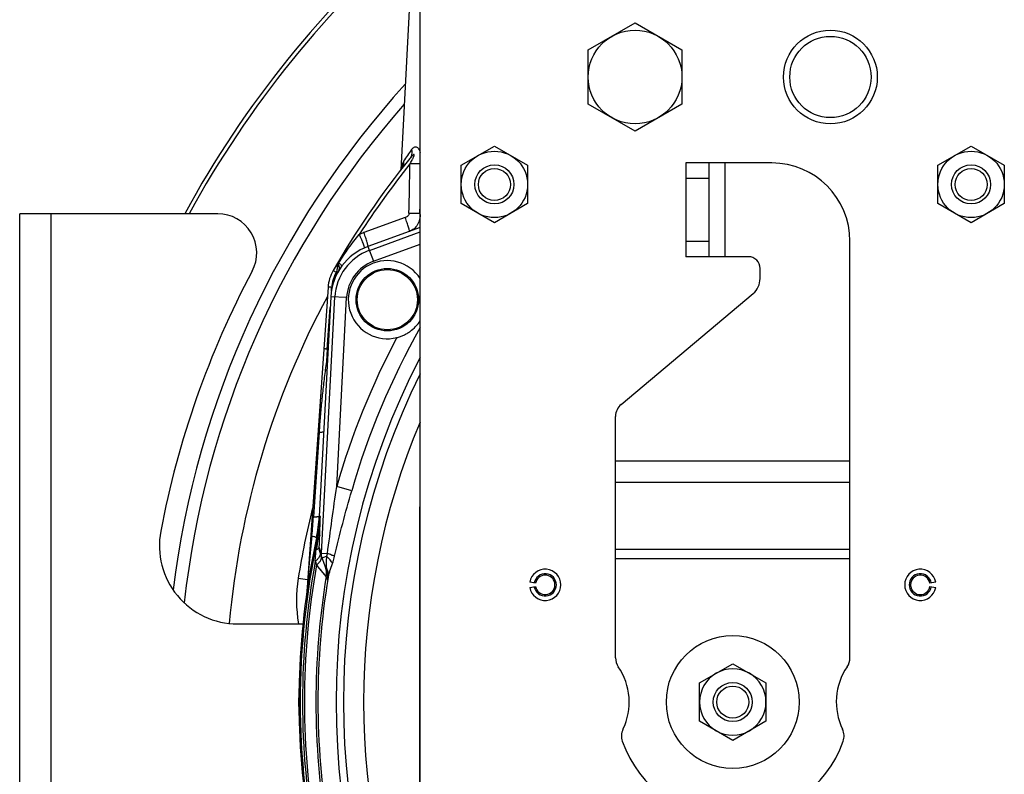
# Model space of a CAD drawing. Extents: x -3157 to 1181, y 8 to 2342.
# Tile 3 of 75: x -3157 to -2905, y 1162 to 1355. Entities that reach past the tile are written whole.
import ezdxf

# ---------------------------------------------------------------- set-up
doc = ezdxf.new("R2010")
doc.units = 0
doc.header["$LTSCALE"] = 65.395
doc.layers.get('0').update_dxf_attribs({"linetype": 'CONTINUOUS'})

msp = doc.modelspace()

# ---------------------------------------------------------------- linework, layer by layer
at = {"color": 6, "linetype": 'CONTINUOUS'}
for p, q in [((-3056.66, 1372.28), (-3059.57, 1316.9)), ((-3054.59, 990.7), (-3054.59, 1370.7)), ((-3011.59, 1347.63), (-2999.59, 1354.55)), ((-2999.59, 1354.55), (-2987.59, 1347.63)), ((-3011.59, 1333.77), (-3011.59, 1347.63)), ((-2987.59, 1347.63), (-2987.59, 1333.77)), ((-2999.59, 1326.84), (-3011.59, 1333.77)), ((-2987.59, 1333.77), (-2999.59, 1326.84)), ((-3044.09, 1318.1), (-3035.59, 1323.01)), ((-3035.59, 1323.01), (-3027.09, 1318.1)), ((-2922.09, 1318.1), (-2913.59, 1323.01)), ((-2913.59, 1323.01), (-2905.09, 1318.1)), ((-3044.09, 1308.29), (-3044.09, 1318.1)), ((-3027.09, 1318.1), (-3027.09, 1308.29)), ((-2986.59, 1318.7), (-2986.59, 1294.7)), ((-2964.59, 1318.7), (-2986.59, 1318.7)), ((-2980.59, 1294.7), (-2980.59, 1318.7)), ((-2922.09, 1308.29), (-2922.09, 1318.1)), ((-2905.09, 1318.1), (-2905.09, 1308.29)), ((-3035.59, 1303.38), (-3044.09, 1308.29)), ((-3027.09, 1308.29), (-3035.59, 1303.38)), ((-2913.59, 1303.38), (-2922.09, 1308.29)), ((-2905.09, 1308.29), (-2913.59, 1303.38)), ((-2944.59, 1192), (-2944.59, 1298.7)), ((-2970.59, 1294.7), (-2986.59, 1294.7)), ((-2967.59, 1289.08), (-2967.59, 1291.7)), ((-3078.17, 1286.87), (-3083.62, 1208.81)), ((-3003.16, 1256.9), (-2969.38, 1285.25)), ((-3070.99, 1283.78), (-3070.99, 1283.7)), ((-3054.99, 1283.61), (-3054.99, 1283.7)), ((-3004.59, 1192), (-3004.59, 1253.83)), ((-3080.42, 1228.23), (-3080.42, 1228.22)), ((-3078.56, 1214.51), (-3080.19, 1218.99)), ((-2983.09, 1185.6), (-2974.59, 1190.51)), ((-2974.59, 1190.51), (-2966.09, 1185.6)), ((-2983.09, 1175.79), (-2983.09, 1185.6)), ((-2966.09, 1185.6), (-2966.09, 1175.79)), ((-3085.59, 1180.7), (-3085.71, 1180.7)), ((-2974.59, 1170.88), (-2983.09, 1175.79)), ((-2966.09, 1175.79), (-2974.59, 1170.88))]:
    msp.add_line(p, q, dxfattribs=at)
at = {"color": 9, "linetype": 'CONTINUOUS'}
for p, q in [((-2976.59, 1318.7), (-2976.59, 1294.7)), ((-2980.59, 1314.7), (-2986.59, 1314.7)), ((-3054.64, 1305.8), (-3054.59, 1308.05)), ((-3054.64, 1305.8), (-3054.59, 1308.05)), ((-3149.09, 1305.7), (-3149.09, 1055.7)), ((-3054.59, 1305.82), (-3054.64, 1305.8)), ((-3058.39, 1304.71), (-3068.98, 1300.86)), ((-3067.59, 1296.33), (-3054.59, 1301.07)), ((-3066.57, 1293.52), (-3054.59, 1297.88)), ((-2986.59, 1298.7), (-2980.59, 1298.7)), ((-3067.95, 1297.32), (-3066.57, 1293.52)), ((-3076.86, 1291.15), (-3076.08, 1290.71)), ((-3077.32, 1285.88), (-3077.26, 1286.85)), ((-3079.86, 1218.78), (-3076.42, 1284.4)), ((-3073.43, 1284.24), (-3077.47, 1284.46)), ((-3075.96, 1235.89), (-3073.43, 1284.24)), ((-3078.36, 1271.05), (-3077.61, 1281.74)), ((-3078.59, 1267.84), (-3078.35, 1267.73)), ((-3080.46, 1249.81), (-3081.9, 1228.15)), ((-3004.59, 1242.43), (-2944.59, 1242.43)), ((-3072.12, 1234.78), (-3075.96, 1235.89)), ((-2944.59, 1236.93), (-3004.59, 1236.93)), ((-3080.14, 1228.19), (-3080.42, 1228.22)), ((-3081.14, 1222.74), (-3080.85, 1222.7)), ((-3079.86, 1218.78), (-3080.42, 1220.32)), ((-3004.59, 1219.86), (-2944.59, 1219.86)), ((-3079.86, 1218.78), (-3078.33, 1218.7)), ((-3079.69, 1217.6), (-3078.59, 1218)), ((-2944.59, 1217.36), (-3004.59, 1217.36)), ((-3078.64, 1212.84), (-3081.1, 1215.8)), ((-3085.8, 1212.41), (-3083.4, 1212.03))]:
    msp.add_line(p, q, dxfattribs=at)
at = {"color": 7, "linetype": 'CONTINUOUS'}
for p, q in [((-3157.09, 1055.7), (-3157.09, 1305.7)), ((-3106.42, 1305.7), (-3157.09, 1305.7)), ((-3101.34, 1200.7), (-3084.59, 1200.7))]:
    msp.add_line(p, q, dxfattribs=at)
at = {"color": 2, "linetype": 'CONTINUOUS'}
for p, q in [((-3054.59, 1302.19), (-3067.95, 1297.32)), ((-3075.75, 1292.87), (-3075.88, 1291)), ((-3075.38, 1293.17), (-3075.61, 1293.3)), ((-3075.58, 1292.84), (-3075.57, 1292.88)), ((-3077.47, 1284.46), (-3080.42, 1228.23)), ((-3078.36, 1271.05), (-3078.59, 1267.84)), ((-3078.18, 1270.97), (-3078.36, 1271.05)), ((-3054.79, 1230.7), (-3054.79, 1130.7)), ((-3080.85, 1222.7), (-3080.72, 1222.67)), ((-3025.05, 1211.13), (-3026.53, 1211.39)), ((-3026.53, 1210), (-3025.05, 1210.26)), ((-2922.65, 1211.39), (-2924.13, 1211.13)), ((-2924.13, 1210.26), (-2922.65, 1210)), ((-3085.47, 1187.71), (-3085.71, 1180.7)), ((-3085.71, 1180.7), (-3085.47, 1173.68))]:
    msp.add_line(p, q, dxfattribs=at)
at = {"color": 6, "linetype": 'CONTINUOUS'}
msp.add_lwpolyline([(-3059.2, 1317.53), (-3059.19, 1317.54), (-3059.19, 1317.55), (-3059.19, 1317.55), (-3059.19, 1317.54), (-3059.2, 1317.52), (-3059.21, 1317.5), (-3059.22, 1317.47), (-3059.24, 1317.42), (-3059.27, 1317.37), (-3059.3, 1317.31), (-3059.34, 1317.24), (-3059.38, 1317.17), (-3059.43, 1317.09), (-3059.49, 1317), (-3059.56, 1316.91), (-3059.57, 1316.9)], dxfattribs=at)
at = {"color": 9, "linetype": 'CONTINUOUS'}
for points in [[(-3080.42, 1214.98), (-3080.55, 1215.13), (-3080.68, 1215.29), (-3080.81, 1215.46), (-3080.95, 1215.62)], [(-3079.86, 1214.31), (-3079.96, 1214.43), (-3080.42, 1214.98)], [(-3078.69, 1212.9), (-3079.58, 1213.97), (-3079.86, 1214.31)]]:
    msp.add_lwpolyline(points, dxfattribs=at)
at = {"color": 6, "linetype": 'CONTINUOUS'}
for centre, radius in [((-2999.59, 1340.7), 12), ((-2949.59, 1340.7), 12), ((-2949.59, 1340.7), 10.4), ((-3035.59, 1313.2), 8.5), ((-2913.59, 1313.2), 8.5), ((-3035.59, 1313.2), 5), ((-2913.59, 1313.2), 5), ((-3035.59, 1313.2), 4.1), ((-2913.59, 1313.2), 4.1), ((-2974.59, 1180.7), 17), ((-2974.59, 1180.7), 5), ((-2974.59, 1180.7), 4.1)]:
    msp.add_circle(centre, radius, dxfattribs=at)
at = {"color": 2, "linetype": 'CONTINUOUS'}
msp.add_circle((-3062.99, 1283.7), 8, dxfattribs=at)
at = {"color": 9, "linetype": 'CONTINUOUS'}
msp.add_circle((-3062.99, 1283.7), 7.7, dxfattribs=at)
at = {"color": 7, "linetype": 'CONTINUOUS'}
for centre, radius, start, end in [((-2884.59, 1180.7), 262, 130.6936, 151.5034), ((-2884.59, 1180.7), 261, 130.6355, 151.3843), ((-2884.59, 1180.7), 235, 137.71, 172.988), ((-3106.42, 1295.7), 10, 332.0054, 90), ((-2890.09, 1180.7), 235, 152.0054, 169.2778), ((-3101.34, 1220.7), 20, 169.2778, 270)]:
    msp.add_arc(centre, radius, start, end, dxfattribs=at)
at = {"color": 9, "linetype": 'CONTINUOUS'}
for centre, radius, start, end in [((-2884.59, 1180.7), 231.79, 138.6873, 173.7139), ((-2862.17, 1185.87), 237.57, 145.0054, 145.8735), ((-2884.59, 1180.7), 220.84, 141.411, 147.1853), ((-8147.59, 1411.18), 5091.22, 358.81364, 358.95623), ((-3062.27, 1319.01), 3.43, 322.1078, 325.6371), ((-3062.31, 1319.03), 3.47, 325.6329, 327.2897), ((-3062.31, 1319.04), 3.48, 327.2891, 327.6742), ((-3062.33, 1319.05), 3.49, 327.6778, 334.1625), ((-3040.79, 1314.57), 18.74, 171.119, 171.7365), ((-3043.3, 1314.96), 16.19, 170.5634, 171.1167), ((-3062.99, 1283.7), 13.45, 110, 177), ((-3062.99, 1283.7), 10.45, 110, 177), ((-3068.27, 1286.22), 9.01, 150.124, 175.9954), ((-2884.59, 1180.7), 220.84, 150.013, 150.1231), ((-2884.59, 1180.7), 219.82, 151.814, 174.7482), ((-2884.59, 1180.7), 195.17, 150.5811, 163.9122), ((-2884.59, 1180.7), 199.17, 152.0666, 163.9122), ((-2819.44, 1230.42), 261.84, 171.7832, 172.2392), ((-2884.59, 1180.7), 191.54, 152.5715, 207.4285), ((-3110.69, 1190.08), 82.11, 66.8859, 67.2026), ((-2884.59, 1180.7), 189.64, 153.7003, 206.2997), ((-2884.59, 1180.7), 203.69, 165.8838, 171.0426), ((-3235.35, 1238.34), 153.79, 354.3803, 356.2011), ((-3575.4, 1241.53), 495.43, 357.9011, 358.457), ((-2884.59, 1180.7), 200.7, 167.9211, 192.0789), ((-2083.74, 1124.83), 1003.41, 174.36961, 175.17777), ((-2719.33, 1164.52), 366.03, 170.8598, 171.324), ((-3505.49, 1239.12), 425.49, 357.4675, 357.8808), ((-2884.59, 1180.7), 200.12, 169.6304, 190.3696), ((-2884.59, 1180.7), 199.62, 169.872, 190.128), ((-3083.57, 1213.66), 5, 11.119, 19.9719), ((-3049.55, 1206.7), 36.69, 171.0426, 189.415), ((-2884.59, 1180.7), 196.69, 170.5952, 189.4048), ((-2884.59, 1180.7), 196.17, 170.6567, 189.3433), ((-3083.56, 1213.66), 4.99, 350.4954, 11.0859), ((-3083.24, 1212.81), 4.98, 350.6896, 19.9964)]:
    msp.add_arc(centre, radius, start, end, dxfattribs=at)
at = {"color": 6, "linetype": 'CONTINUOUS'}
for centre, radius, start, end in [((-2884.59, 1180.7), 221.74, 141.1424, 150.1231), ((-2964.59, 1298.7), 20, 0, 90), ((-2970.59, 1291.7), 3, 0, 90), ((-3068.19, 1286.17), 10, 150.1231, 176), ((-3079.87, 1291.28), 4, 335.8139, 356), ((-2972.59, 1289.08), 5, 310, 360), ((-3000.59, 1253.83), 4, 130, 180), ((-2884.59, 1180.7), 184.5, 157.1362, 202.8638), ((-2884.59, 1180.7), 201, 167.9268, 167.9272), ((-3022.59, 1210.7), 4, 190, 170), ((-2926.59, 1210.7), 4, 10, 350), ((-3022.59, 1210.7), 2.85, 190, 170), ((-2926.59, 1210.7), 2.85, 10, 350), ((-3000.59, 1192), 4, 180, 214.4115), ((-2948.59, 1192), 4, 325.5885, 360), ((-3017.09, 1180.7), 16, 334.1774, 34.4115), ((-2932.09, 1180.7), 16, 145.5885, 205.8226), ((-2884.59, 1180.7), 201, 178, 182), ((-2974.59, 1180.7), 8.5, 120.0264, 179.9945), ((-2974.59, 1180.7), 8.5, 59.9791, 120.0222), ((-2974.59, 1180.7), 8.5, 0.0056, 59.9747), ((-2974.59, 1180.7), 8.5, 180.0055, 239.9745), ((-2974.59, 1180.7), 8.5, 300.0266, 359.9946), ((-2999.09, 1171.99), 4, 154.1774, 199.5766), ((-2974.59, 1180.7), 8.5, 239.9791, 300.0222), ((-2950.09, 1171.99), 4, 340.4234, 25.8226), ((-2974.59, 1180.7), 30, 199.5766, 340.4234)]:
    msp.add_arc(centre, radius, start, end, dxfattribs=at)
at = {"color": 2, "linetype": 'CONTINUOUS'}
for centre, radius, start, end in [((-3062.68, 1283.49), 18.48, 109.9505, 113.9878), ((-3062.99, 1283.7), 14.5, 110, 177), ((-3074.75, 1292.8), 1, 149.4806, 176), ((-3072.4, 1290.98), 3.69, 143.6824, 149.0606), ((-3062.99, 1283.7), 10, 32.8159, 284.0909), ((-2875.02, 1176.23), 223.23, 155.5991, 155.772), ((-3115.37, 1230.06), 35, 347.9272, 357), ((-3113.58, 1229.7), 33.48, 347.9228, 357.4108), ((-2884.59, 1180.7), 201, 167.9272, 178), ((-3076.51, 1220.33), 3.91, 199.5229, 200.0002), ((-3081.14, 1218.69), 0.997, 12.0479, 19.3354), ((-3073.43, 1219.62), 8.51, 199.9103, 200.4417), ((-3022.59, 1210.7), 2.5, 10.0001, 169.9999), ((-2926.59, 1210.7), 2.5, 10, 180), ((-3022.59, 1210.7), 2.5, 190, 360), ((-3022.6, 1210.7), 2.51, 0.0123, 9.9877), ((-2926.58, 1210.7), 2.51, 180.0123, 189.9877), ((-2926.59, 1210.7), 2.5, 190.0001, 349.9999), ((-2884.59, 1180.7), 201, 182, 192.0728)]:
    msp.add_arc(centre, radius, start, end, dxfattribs=at)
at = {"color": 6, "linetype": 'CONTINUOUS'}
msp.add_ellipse((-3115.39, 1230.06), major_axis=(-34.72, 4.59), ratio=0.999387, start_param=3.062486, end_param=3.220747, dxfattribs=at)
at = {"color": 9, "linetype": 'CONTINUOUS'}
for points, knots in [([(-3056.79, 1322.11), (-3056.7, 1321.71), (-3056.67, 1320.88), (-3057.02, 1320.11), (-3057.26, 1319.81)], [0, 0, 0, 0, 0.519801, 1, 1, 1, 1]), ([(-3057.21, 1318.44), (-3057.12, 1318.6), (-3056.94, 1318.92), (-3056.72, 1319.33), (-3056.55, 1319.65), (-3056.42, 1319.9), (-3056.33, 1320.1), (-3056.26, 1320.27), (-3056.21, 1320.4), (-3056.16, 1320.52), (-3056.13, 1320.63), (-3056.12, 1320.71), (-3056.12, 1320.77), (-3056.13, 1320.82), (-3056.17, 1320.85), (-3056.22, 1320.85), (-3056.29, 1320.82), (-3056.41, 1320.74), (-3056.56, 1320.6), (-3056.74, 1320.42), (-3056.98, 1320.16), (-3057.15, 1319.95), (-3057.26, 1319.81)], [0, 0, 0, 0, 0.131254, 0.262414, 0.327915, 0.393308, 0.458486, 0.490925, 0.523175, 0.555077, 0.586215, 0.601149, 0.615117, 0.627181, 0.637332, 0.648444, 0.661116, 0.688954, 0.748633, 0.810391, 0.873098, 1, 1, 1, 1]), ([(-3056.79, 1322.11), (-3056.71, 1322.23), (-3056.54, 1322.44), (-3056.26, 1322.69), (-3055.94, 1322.84), (-3055.43, 1322.84), (-3055, 1322.4), (-3054.74, 1321.84), (-3054.64, 1321.49), (-3054.59, 1321.3)], [0, 0, 0, 0, 0.124752, 0.23782, 0.339924, 0.437865, 0.674374, 0.829203, 1, 1, 1, 1]), ([(-3058.83, 1319.15), (-3058.88, 1319.07), (-3058.98, 1318.86), (-3059.14, 1318.35), (-3059.22, 1317.92), (-3059.27, 1317.62)], [0, 0, 0, 0, 0.187459, 0.423767, 1, 1, 1, 1]), ([(-3058.83, 1319.15), (-3058.83, 1319.01), (-3058.85, 1318.45), (-3059, 1317.89), (-3059.18, 1317.52)], [0, 0, 0, 0, 0.260079, 1, 1, 1, 1]), ([(-3054.59, 1318.47), (-3054.99, 1318.45), (-3055.86, 1318.43), (-3056.73, 1318.44), (-3057.21, 1318.44)], [0, 0, 0, 0, 0.456777, 1, 1, 1, 1]), ([(-3057.45, 1305.77), (-3057.46, 1305.55), (-3057.64, 1305.19), (-3058.02, 1304.87), (-3058.27, 1304.75), (-3058.39, 1304.71)], [0, 0, 0, 0, 0.461644, 0.725072, 1, 1, 1, 1]), ([(-3054.64, 1305.8), (-3055.06, 1305.78), (-3056, 1305.76), (-3056.93, 1305.77), (-3057.45, 1305.77)], [0, 0, 0, 0, 0.445018, 1, 1, 1, 1]), ([(-3054.64, 1305.8), (-3054.6, 1305.3), (-3054.66, 1304.29), (-3055.19, 1302.91), (-3056.1, 1301.81), (-3056.92, 1301.34), (-3057.35, 1301.18)], [0, 0, 0, 0, 0.264315, 0.517528, 0.760942, 1, 1, 1, 1]), ([(-3057.35, 1301.18), (-3057.34, 1301.18), (-3057.33, 1301.21), (-3057.33, 1301.26), (-3057.34, 1301.35), (-3057.38, 1301.52), (-3057.45, 1301.82), (-3057.58, 1302.26), (-3057.74, 1302.81), (-3057.94, 1303.42), (-3058.16, 1304.06), (-3058.32, 1304.49), (-3058.39, 1304.71)], [0, 0, 0, 0, 0.006669, 0.020299, 0.042445, 0.073835, 0.165277, 0.292142, 0.449231, 0.626677, 0.81363, 1, 1, 1, 1]), ([(-3075.38, 1293.17), (-3074.6, 1294.43), (-3072.96, 1296.9), (-3071.15, 1299.25), (-3070.19, 1300.38)], [0, 0, 0, 0, 0.499993, 1, 1, 1, 1]), ([(-3075.43, 1291.15), (-3075.36, 1291.26), (-3075.26, 1291.52), (-3075.25, 1291.95), (-3075.35, 1292.42), (-3075.49, 1292.72), (-3075.57, 1292.88)], [0, 0, 0, 0, 0.213651, 0.447091, 0.709256, 1, 1, 1, 1]), ([(-3074.68, 1292.28), (-3074.66, 1292.31), (-3074.68, 1292.39), (-3074.73, 1292.47), (-3074.84, 1292.63), (-3075.06, 1292.86), (-3075.26, 1293.06), (-3075.38, 1293.17)], [0, 0, 0, 0, 0.08574, 0.164262, 0.271766, 0.578597, 1, 1, 1, 1]), ([(-3077.26, 1286.85), (-3077.37, 1286.86), (-3077.54, 1286.87), (-3077.75, 1286.88), (-3077.89, 1286.88), (-3078.01, 1286.88), (-3078.09, 1286.88), (-3078.14, 1286.88), (-3078.16, 1286.88), (-3078.17, 1286.87), (-3078.17, 1286.87)], [0, 0, 0, 0, 0.375222, 0.553029, 0.710187, 0.83694, 0.928127, 0.981163, 0.994325, 1, 1, 1, 1]), ([(-3078.36, 1271.05), (-3078.48, 1271.06), (-3078.65, 1271.07), (-3078.86, 1271.08), (-3079, 1271.09), (-3079.11, 1271.09), (-3079.18, 1271.09), (-3079.23, 1271.09), (-3079.25, 1271.09), (-3079.26, 1271.09), (-3079.27, 1271.08), (-3079.27, 1271.08)], [0, 0, 0, 0, 0.388433, 0.560844, 0.710741, 0.833048, 0.923647, 0.956077, 0.979583, 0.994058, 1, 1, 1, 1]), ([(-3078.88, 1265.78), (-3079.06, 1264.45), (-3079.38, 1261.8), (-3079.8, 1257.81), (-3080.17, 1253.81), (-3080.37, 1251.14), (-3080.46, 1249.81)], [0, 0, 0, 0, 0.250019, 0.50005, 0.750063, 1, 1, 1, 1]), ([(-3080.46, 1249.81), (-3080.29, 1249.81), (-3079.98, 1249.81), (-3079.64, 1249.83), (-3079.45, 1249.84), (-3079.36, 1249.86), (-3079.31, 1249.87), (-3079.28, 1249.89), (-3079.28, 1249.9)], [0, 0, 0, 0, 0.445508, 0.757681, 0.862567, 0.935525, 0.979539, 1, 1, 1, 1]), ([(-3078.33, 1218.7), (-3077.95, 1221.57), (-3077.17, 1227.3), (-3076.36, 1233.03), (-3075.96, 1235.89)], [0, 0, 0, 0, 0.499881, 1, 1, 1, 1]), ([(-3076.5, 1218), (-3075.86, 1220.82), (-3074.46, 1226.43), (-3072.92, 1232), (-3072.12, 1234.78)], [0, 0, 0, 0, 0.499145, 1, 1, 1, 1]), ([(-3081.9, 1228.15), (-3081.7, 1228.15), (-3081.41, 1228.14), (-3081.04, 1228.15), (-3080.83, 1228.16), (-3080.66, 1228.17), (-3080.53, 1228.18), (-3080.46, 1228.2), (-3080.42, 1228.22), (-3080.42, 1228.23)], [0, 0, 0, 0, 0.411949, 0.584827, 0.730284, 0.845178, 0.928033, 0.9785, 1, 1, 1, 1]), ([(-3082.3, 1223.28), (-3082.14, 1223.22), (-3081.84, 1223.13), (-3081.51, 1223), (-3081.31, 1222.9), (-3081.22, 1222.84), (-3081.16, 1222.79), (-3081.14, 1222.75), (-3081.14, 1222.74)], [0, 0, 0, 0, 0.403949, 0.714185, 0.827293, 0.910981, 0.966321, 1, 1, 1, 1]), ([(-3080.29, 1223.38), (-3080.31, 1223.25), (-3080.42, 1222.98), (-3080.61, 1222.77), (-3080.72, 1222.67)], [0, 0, 0, 0, 0.462614, 1, 1, 1, 1]), ([(-3081.44, 1216.72), (-3081.43, 1216.97), (-3081.4, 1217.98), (-3081.29, 1218.99), (-3081.18, 1219.74)], [0, 0, 0, 0, 0.249145, 1, 1, 1, 1]), ([(-3081.18, 1219.74), (-3081.07, 1219.78), (-3080.88, 1219.86), (-3080.6, 1220.02), (-3080.44, 1220.19), (-3080.42, 1220.32)], [0, 0, 0, 0, 0.342098, 0.619076, 1, 1, 1, 1]), ([(-3080.2, 1219.02), (-3080.31, 1219.33), (-3080.41, 1219.77), (-3080.42, 1220.21), (-3080.42, 1220.32)], [0, 0, 0, 0, 0.747352, 1, 1, 1, 1]), ([(-3078.59, 1218), (-3078.6, 1217.46), (-3078.64, 1216.46), (-3078.65, 1215.45), (-3078.6, 1214.99)], [0, 0, 0, 0, 0.538872, 1, 1, 1, 1]), ([(-3078.33, 1218.7), (-3078.34, 1218.64), (-3078.41, 1218.4), (-3078.51, 1218.17), (-3078.59, 1218)], [0, 0, 0, 0, 0.256575, 1, 1, 1, 1]), ([(-3077.03, 1216.14), (-3077.18, 1216.48), (-3077.65, 1217.16), (-3078.25, 1217.72), (-3078.59, 1218)], [0, 0, 0, 0, 0.455189, 1, 1, 1, 1]), ([(-3076.5, 1218), (-3076.75, 1218.12), (-3077.36, 1218.37), (-3077.97, 1218.59), (-3078.33, 1218.7)], [0, 0, 0, 0, 0.428062, 1, 1, 1, 1]), ([(-3077.03, 1216.14), (-3076.98, 1216.29), (-3076.78, 1216.9), (-3076.61, 1217.53), (-3076.5, 1218)], [0, 0, 0, 0, 0.245978, 1, 1, 1, 1]), ([(-3078.56, 1214.51), (-3078.55, 1214.48), (-3078.56, 1214.7), (-3078.57, 1214.78), (-3078.59, 1214.93), (-3078.6, 1214.99)], [0, 0, 0, 0, 0.238537, 0.585814, 1, 1, 1, 1]), ([(-3078.6, 1214.99), (-3078.4, 1214.61), (-3078.11, 1213.81), (-3078.1, 1212.95), (-3078.16, 1212.55)], [0, 0, 0, 0, 0.507002, 1, 1, 1, 1]), ([(-3078.16, 1212.55), (-3078.1, 1212.82), (-3077.95, 1213.39), (-3077.57, 1214.59), (-3077.24, 1215.5), (-3077.03, 1216.14)], [0, 0, 0, 0, 0.223992, 0.469387, 1, 1, 1, 1]), ([(-3078.33, 1212.01), (-3078.31, 1211.97), (-3078.24, 1212.18), (-3078.22, 1212.29), (-3078.18, 1212.46), (-3078.16, 1212.55)], [0, 0, 0, 0, 0.2088, 0.539337, 1, 1, 1, 1]), ([(-3083.59, 1209.18), (-3083.6, 1209.14), (-3083.6, 1209.06), (-3083.63, 1208.73), (-3083.62, 1208.81)], [0, 0, 0, 0, 0.338314, 1, 1, 1, 1])]:
    msp.add_open_spline(points, degree=3, knots=knots, dxfattribs=at)
at = {"color": 2, "linetype": 'CONTINUOUS'}
for points, knots in [([(-3070.19, 1300.38), (-3070.1, 1300.17), (-3069.92, 1299.75), (-3069.65, 1299.12), (-3069.41, 1298.53), (-3069.2, 1298), (-3069.04, 1297.57), (-3068.95, 1297.27), (-3068.9, 1297.1), (-3068.89, 1297.02), (-3068.88, 1296.97), (-3068.89, 1296.94), (-3068.9, 1296.94)], [0, 0, 0, 0, 0.186522, 0.373574, 0.551071, 0.708173, 0.835028, 0.926437, 0.957801, 0.979907, 0.993469, 1, 1, 1, 1]), ([(-3067.95, 1297.32), (-3067.94, 1297.33), (-3067.93, 1297.35), (-3067.93, 1297.4), (-3067.94, 1297.49), (-3067.97, 1297.66), (-3068.04, 1297.97), (-3068.17, 1298.41), (-3068.34, 1298.96), (-3068.53, 1299.57), (-3068.75, 1300.21), (-3068.91, 1300.65), (-3068.98, 1300.86)], [0, 0, 0, 0, 0.006915, 0.020667, 0.042887, 0.074326, 0.165828, 0.292716, 0.449782, 0.627139, 0.813911, 1, 1, 1, 1]), ([(-3075.88, 1291), (-3075.88, 1290.98), (-3075.86, 1291.12), (-3075.85, 1291.18), (-3075.81, 1291.41), (-3075.76, 1291.74), (-3075.68, 1292.23), (-3075.61, 1292.63), (-3075.58, 1292.84)], [0, 0, 0, 0, 0.022133, 0.098375, 0.211938, 0.348762, 0.660952, 1, 1, 1, 1]), ([(-3060.56, 1274), (-3060.25, 1274.07), (-3059.65, 1274.26), (-3058.77, 1274.61), (-3057.94, 1275.05), (-3056.89, 1275.73), (-3055.71, 1276.76), (-3054.93, 1277.75), (-3054.59, 1278.28)], [0, 0, 0, 0, 0.126491, 0.252126, 0.376801, 0.500782, 0.748742, 1, 1, 1, 1]), ([(-3080.72, 1222.67), (-3080.64, 1223.13), (-3080.37, 1224.96), (-3080.2, 1226.81), (-3080.14, 1228.19)], [0, 0, 0, 0, 0.253642, 1, 1, 1, 1]), ([(-3080.17, 1218.9), (-3080.13, 1218.74), (-3080.15, 1218.36), (-3080.4, 1217.8), (-3080.84, 1217.23), (-3081.22, 1216.89), (-3081.44, 1216.72)], [0, 0, 0, 0, 0.188061, 0.414918, 0.688204, 1, 1, 1, 1]), ([(-3081.1, 1215.8), (-3080.87, 1215.98), (-3080.47, 1216.36), (-3080.02, 1216.97), (-3079.79, 1217.57), (-3079.82, 1217.97), (-3079.88, 1218.13)], [0, 0, 0, 0, 0.316461, 0.590358, 0.814102, 1, 1, 1, 1])]:
    msp.add_open_spline(points, degree=3, knots=knots, dxfattribs=at)
at = {"color": 9, "linetype": 'CONTINUOUS'}
for points in [[(-3079.69, 1217.6), (-3079.82, 1217.97), (-3079.88, 1218.38), (-3079.86, 1218.78)], [(-3078.64, 1212.84), (-3078.53, 1212.56), (-3078.44, 1212.28), (-3078.33, 1212.01)]]:
    msp.add_open_spline(points, degree=3, dxfattribs=at)
at = {"color": 2, "linetype": 'CONTINUOUS'}
msp.add_open_spline([(-3081.41, 1216.64), (-3081.31, 1216.36), (-3081.2, 1216.08), (-3081.1, 1215.8)], degree=3, dxfattribs=at)

doc.saveas('drawing.dxf')
